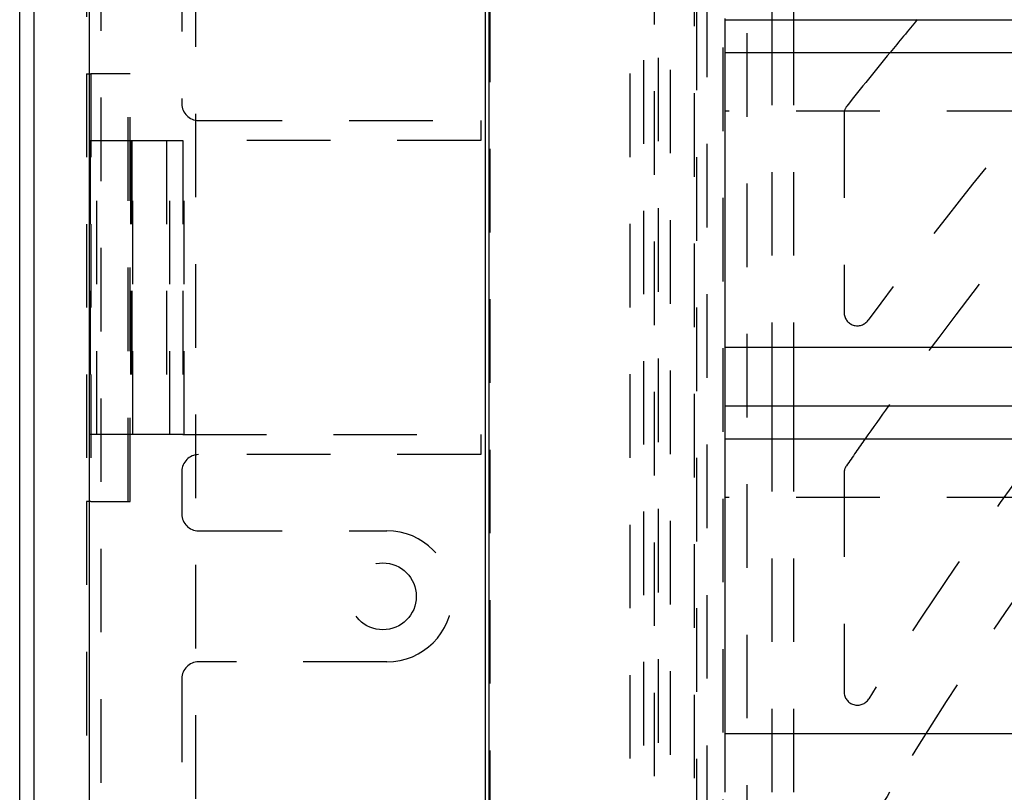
# Model space of a CAD drawing. Extents: x 1.5 to 27.9, y 0.7 to 20.5.
# Tile 6 of 34: x 1.5 to 2.9, y 10.7 to 11.9. Entities that reach past the tile are written whole.
import ezdxf

# ---------------------------------------------------------------- set-up
doc = ezdxf.new("R2010")
doc.units = 0
doc.linetypes.add('HIDDEN', pattern=[0.1875, 0.125, -0.0625])
doc.layers.add('ACSRY', color=30, linetype='CONTINUOUS')

msp = doc.modelspace()

# ---------------------------------------------------------------- linework, layer by layer
at = {"layer": 'ACSRY', "color": 30, "linetype": 'CONTINUOUS'}
for p, q in [((2.1525, 1.8062), (2.1525, 13.3876)), ((2.1577, 13.3876), (2.1577, 1.8062)), ((1.4562, 2.0414), (1.4562, 13.1524)), ((1.4779, 2.0631), (1.4779, 13.1307)), ((1.5599, 13.1307), (1.5599, 2.0631)), ((2.5112, 11.8977), (2.5112, 11.8994)), ((2.5112, 11.4074), (2.5112, 11.8977)), ((2.5112, 11.8977), (5.2172, 11.8977)), ((2.5812, 11.8484), (2.5812, 11.8977)), ((2.6136, 11.8484), (2.6136, 11.8977)), ((2.5112, 11.8484), (5.2172, 11.8484)), ((13.3862, 11.4074), (2.5112, 11.4074)), ((2.5112, 10.8294), (2.5112, 11.3197)), ((2.5112, 11.3197), (5.2172, 11.3197)), ((2.5812, 11.2704), (2.5812, 11.3197)), ((2.6136, 11.2704), (2.6136, 11.3197)), ((2.5112, 11.2704), (5.2172, 11.2704)), ((13.3862, 10.8294), (2.5112, 10.8294))]:
    msp.add_line(p, q, dxfattribs=at)
at = {"layer": 'ACSRY', "color": 30, "linetype": 'HIDDEN'}
for p, q in [((2.4291, 1.7978), (2.4291, 13.396)), ((2.4112, 1.8157), (2.4112, 13.3781)), ((2.3689, 2.0171), (2.3689, 13.1767)), ((1.5563, 13.1521), (1.5563, 11.8169)), ((2.3892, 2.0369), (2.3892, 13.1569)), ((2.4048, 13.1407), (2.4048, 2.053)), ((2.4647, 13.1378), (2.4647, 2.056)), ((2.5079, 2.056), (2.5079, 13.1378)), ((1.5773, 13.1311), (1.5773, 2.0626)), ((1.6987, 13.1299), (1.6987, 11.7719)), ((1.7192, 13.1069), (1.7192, 2.0869)), ((2.5438, 2.0775), (2.5438, 13.1163)), ((2.4688, 2.117), (2.4688, 13.0768)), ((2.4837, 13.0619), (2.4837, 2.1319)), ((2.5812, 11.8977), (2.5812, 13.0619)), ((2.6136, 11.8977), (2.6136, 12.3657)), ((2.1594, 3.0293), (2.1594, 12.1645)), ((2.5812, 11.3197), (2.5812, 11.8484)), ((2.6136, 11.3197), (2.6136, 11.8484)), ((1.5563, 11.8169), (1.5625, 11.8169)), ((1.5563, 11.8169), (1.5563, 11.1769)), ((1.6183, 11.8169), (1.5625, 11.8169)), ((1.5625, 11.8169), (1.5625, 11.1769)), ((1.6212, 11.8169), (1.6183, 11.8169)), ((1.6183, 11.1769), (1.6183, 11.8169)), ((1.6212, 11.1769), (1.6212, 11.8169)), ((5.2172, 11.7607), (2.5112, 11.7607)), ((2.6887, 11.756), (2.6887, 11.4598)), ((1.7237, 11.7469), (2.1457, 11.7469)), ((2.1457, 11.7469), (2.1457, 11.7169)), ((1.5617, 11.7169), (1.5617, 11.2769)), ((1.5617, 11.7169), (1.6255, 11.7169)), ((1.5717, 11.2769), (1.5717, 11.7169)), ((1.6217, 11.7169), (1.6217, 11.2769)), ((1.6237, 11.7169), (1.6237, 11.2769)), ((1.6255, 11.7169), (1.6758, 11.7169)), ((1.6255, 11.2769), (1.6255, 11.7169)), ((1.6758, 11.7169), (1.6805, 11.7169)), ((1.6758, 11.7169), (1.6758, 11.2769)), ((1.6805, 11.7169), (1.7002, 11.7169)), ((1.6805, 11.2769), (1.6805, 11.7169)), ((2.1457, 11.7169), (1.7002, 11.7169)), ((1.7002, 11.7169), (1.7002, 11.2769)), ((1.7023, 11.2769), (1.7023, 11.7169)), ((2.5112, 11.3197), (2.5112, 11.4074)), ((1.6255, 11.2769), (1.5617, 11.2769)), ((1.6758, 11.2769), (1.6255, 11.2769)), ((1.6805, 11.2769), (1.6758, 11.2769)), ((1.7002, 11.2769), (1.6805, 11.2769)), ((1.7002, 11.2769), (2.1457, 11.2769)), ((2.1457, 11.2769), (2.1457, 11.2469)), ((2.5812, 10.7417), (2.5812, 11.2704)), ((2.6136, 10.7417), (2.6136, 11.2704)), ((2.1457, 11.2469), (1.7237, 11.2469)), ((1.6987, 11.2219), (1.6987, 11.1579)), ((2.6887, 11.2189), (2.6887, 10.8921)), ((1.5625, 11.1769), (1.5563, 11.1769)), ((1.5563, 11.1769), (1.5563, 9.2919)), ((1.5625, 11.1769), (1.6183, 11.1769)), ((1.6183, 11.1769), (1.6212, 11.1769)), ((5.2172, 11.1827), (2.5112, 11.1827)), ((1.7237, 11.1329), (2.0052, 11.1329)), ((2.0052, 10.9369), (1.7237, 10.9369)), ((1.6987, 10.9119), (1.6987, 9.2469)), ((2.5112, 10.7417), (2.5112, 10.8294))]:
    msp.add_line(p, q, dxfattribs=at)
msp.add_circle((1.9992, 11.0349), 0.05, dxfattribs=at)
at = {"layer": 'ACSRY', "color": 30, "linetype": 'CONTINUOUS'}
for radius, start, end in [(6.71, 140.13681, 140.68329), (6.39, 144.36633, 144.90859), (6.07, 148.79564, 149.33836)]:
    msp.add_arc((7.9487, 7.5969), radius, start, end, dxfattribs=at)
at = {"layer": 'ACSRY', "color": 30, "linetype": 'HIDDEN'}
for centre, radius, start, end in [((7.9487, 7.5969), 6.71, 140.68329, 141.55991), ((7.9487, 7.5969), 6.49, 139.07392, 143.6021), ((7.9487, 7.5969), 6.39, 138.29186, 144.36633), ((1.7237, 11.7719), 0.025, 180, 270), ((2.7087, 11.756), 0.02, 141.5599, 180), ((2.7087, 11.4598), 0.02, 180, 323.6021), ((7.9487, 7.5969), 6.39, 144.90859, 145.34652), ((7.9487, 7.5969), 6.17, 143.46021, 147.83588), ((7.9487, 7.5969), 6.07, 142.75752, 148.79564), ((1.7237, 11.2219), 0.025, 90, 180), ((2.7087, 11.2189), 0.02, 145.3465, 180), ((1.7237, 11.1579), 0.025, 180, 270), ((2.0052, 11.0349), 0.098, 270, 90), ((1.7237, 10.9119), 0.025, 90, 180), ((2.7087, 10.8921), 0.02, 180, 327.8359)]:
    msp.add_arc(centre, radius, start, end, dxfattribs=at)

doc.saveas('drawing.dxf')
